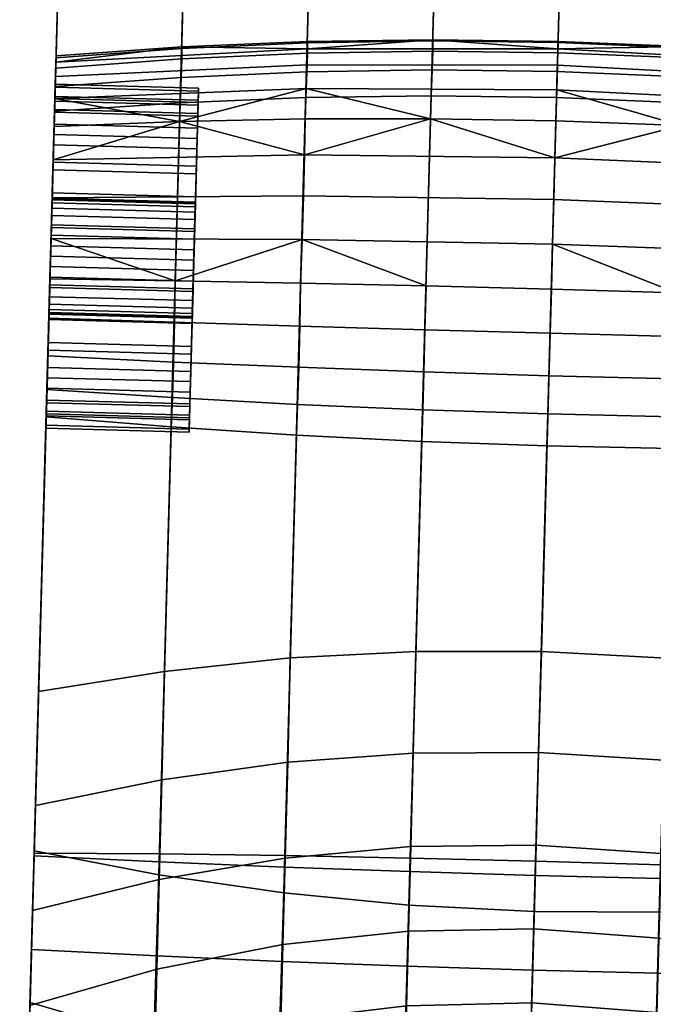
# Model space of a CAD drawing. Header units: millimetres. Extents: x -265 to 265, y -281 to 271.
# Tile 15 of 256: x -264 to -242, y -105 to -71. Entities that reach past the tile are written whole.
import ezdxf

# ---------------------------------------------------------------- set-up
doc = ezdxf.new("R2010")
doc.units = ezdxf.units.MM
doc.header["$MEASUREMENT"] = 0
doc.layers.add('podrucky', color=7, linetype='Continuous', true_color=0x000000)

msp = doc.modelspace()

# ---------------------------------------------------------------- meshes
at = {"layer": 'podrucky'}
mesh = msp.add_polyface(dxfattribs=at)
corners = [(-221.451, 160.112, 624.927), (-221.936, 142.486, 623.806), (-221.629, 153.629, 622.459), (-221.215, 168.72, 624.027), (-221.478, 159.15, 621.19), (-228.629, -100.823, 637.978), (-221.328, 164.581, 619.529), (-256.616, 154.592, 622.459), (-256.923, 143.448, 623.806), (-256.438, 161.074, 624.927), (-263.615, -99.861, 637.978), (-256.465, 160.113, 621.19), (-256.201, 169.682, 624.027), (-256.314, 165.544, 619.529), (-247.691, 160.203, 618.371), (-252.07, 160.186, 619.544), (-251.926, 165.436, 617.985), (-247.549, 165.325, 616.885), (-247.838, 155.004, 619.51), (-252.221, 154.853, 620.738), (-248.142, 144.52, 620.735), (-252.53, 144.093, 622.014), (-243.322, 160.166, 617.669), (-243.182, 165.211, 616.227), (-243.465, 155.047, 618.775), (-243.758, 144.727, 619.968), (-238.959, 160.073, 617.436), (-238.82, 165.093, 616.008), (-239.099, 154.981, 618.531), (-239.381, 144.716, 619.713), (-234.599, 159.925, 617.67), (-234.461, 164.971, 616.228), (-234.737, 154.807, 618.777), (-235.012, 144.486, 619.97), (-230.235, 159.723, 618.373), (-230.096, 164.845, 616.887), (-230.375, 154.524, 619.513), (-230.648, 144.037, 620.738), (-225.864, 159.464, 619.546), (-225.721, 164.715, 617.986), (-226.008, 154.131, 620.74), (-226.29, 143.371, 622.016), (-256.465, 160.113, 621.19), (-256.314, 165.544, 619.529), (-256.616, 154.592, 622.459), (-256.923, 143.448, 623.806), (-225.578, 169.847, 616.071), (-221.183, 169.881, 617.486), (-221.328, 164.581, 619.529), (-221.478, 159.15, 621.19), (-221.629, 153.629, 622.459), (-221.936, 142.486, 623.806), (-247.737, 159.208, 628.013), (-252.093, 160.005, 626.727), (-259.241, -99.894, 639.727), (-254.866, -99.952, 640.976), (-247.494, 168.639, 626.974), (-251.856, 169.094, 625.745), (-243.374, 158.681, 628.784), (-250.491, -100.035, 641.724), (-243.119, 168.317, 627.712), (-238.737, 168.13, 627.958), (-239.004, 158.426, 629.04), (-234.353, 168.076, 627.711), (-234.628, 158.441, 628.782), (-229.969, 168.157, 626.972), (-230.244, 158.728, 628.011), (-225.588, 168.372, 625.743), (-225.853, 159.284, 626.725), (-256.438, 161.074, 624.927), (-263.615, -99.861, 637.978), (-256.201, 169.682, 624.027), (-233.002, -100.616, 639.725), (-228.629, -100.823, 637.978), (-221.451, 160.112, 624.927), (-221.215, 168.72, 624.027)]
mesh.append_faces([[corners[k] for k in face] for face in [(0, 1, 2, 2), (3, 0, 4, 4), (2, 4, 0, 0), (0, 5, 1, 1), (3, 4, 6, 6), (7, 8, 9, 9), (10, 9, 8, 8), (11, 12, 13, 13), (9, 11, 7, 7), (9, 12, 11, 11), (14, 15, 16, 17), (18, 19, 15, 14), (20, 21, 19, 18), (22, 14, 17, 23), (24, 18, 14, 22), (25, 20, 18, 24), (26, 22, 23, 27), (28, 24, 22, 26), (29, 25, 24, 28), (30, 26, 27, 31), (32, 28, 26, 30), (33, 29, 28, 32), (34, 30, 31, 35), (36, 32, 30, 34), (37, 33, 32, 36), (38, 34, 35, 39), (40, 36, 34, 38), (41, 37, 36, 40), (42, 43, 16, 15), (44, 42, 15, 19), (45, 44, 19, 21), (39, 46, 47, 48), (40, 38, 49, 50), (41, 40, 50, 51), (38, 39, 48, 49), (52, 53, 54, 55), (56, 57, 53, 52), (58, 52, 55, 59), (60, 56, 52, 58), (61, 60, 58, 62), (63, 61, 62, 64), (65, 63, 64, 66), (67, 65, 66, 68), (69, 70, 54, 53), (71, 69, 53, 57), (68, 72, 73, 74), (67, 68, 74, 75)]])
mesh = msp.add_polyface(dxfattribs=at)
corners = [(-221.936, 142.486, 623.806), (-228.629, -100.823, 637.978), (-228.632, -100.923, 635.981), (-262.851, -72.049, 441.635), (-262.878, -73.039, 442), (-262.853, -72.118, 443.044), (-262.856, -72.264, 440.241), (-262.881, -73.139, 440.908), (-263.615, -99.861, 637.978), (-256.923, 143.448, 623.806), (-263.618, -99.961, 635.981), (-254.877, -100.351, 632.984), (-259.249, -100.168, 634.232), (-252.53, 144.093, 622.014), (-248.142, 144.52, 620.735), (-254.08, -71.952, 444.521), (-258.464, -72.151, 444.486), (-258.485, -72.797, 445.849), (-254.102, -72.604, 445.934), (-254.074, -71.596, 443.005), (-258.458, -71.793, 443.021), (-250.504, -100.509, 632.235), (-243.758, 144.727, 619.968), (-249.706, -71.881, 444.541), (-249.727, -72.536, 445.986), (-249.699, -71.526, 442.995), (-246.131, -100.642, 631.986), (-239.381, 144.716, 619.713), (-245.341, -71.938, 444.548), (-245.359, -72.594, 446.003), (-245.331, -71.583, 442.992), (-241.758, -100.749, 632.236), (-235.012, 144.486, 619.97), (-240.98, -72.121, 444.541), (-240.995, -72.777, 445.986), (-240.968, -71.766, 442.996), (-237.384, -100.832, 632.986), (-230.648, 144.037, 620.738), (-236.605, -72.077, 443.005), (-236.619, -72.433, 444.521), (-233.009, -100.89, 634.234), (-226.29, 143.371, 622.016), (-232.239, -72.515, 443.021), (-232.253, -72.872, 444.486), (-263.618, -99.961, 635.981), (-256.923, 143.448, 623.806), (-262.853, -72.118, 443.044), (-262.862, -72.478, 444.438), (-262.851, -72.049, 441.635), (-258.467, -71.736, 441.545), (-249.705, -71.483, 441.441), (-254.085, -71.548, 441.48), (-245.33, -71.542, 441.428), (-221.936, 142.486, 623.806), (-228.632, -100.923, 635.981), (-240.959, -71.724, 441.441), (-236.592, -72.03, 441.48), (-232.227, -72.459, 441.545), (-245.354, -72.378, 438.397), (-254.091, -72.355, 438.52), (-254.08, -71.799, 439.975), (-245.337, -71.805, 439.886), (-236.63, -72.836, 438.52), (-236.61, -72.28, 439.975), (-262.856, -72.264, 440.241), (-262.87, -72.767, 438.892), (-227.869, -73.226, 440.241), (-239.004, 158.426, 629.04), (-243.374, 158.681, 628.784), (-250.491, -100.035, 641.724), (-246.117, -100.142, 641.973), (-234.628, 158.441, 628.782), (-241.744, -100.275, 641.723), (-230.244, 158.728, 628.011), (-237.373, -100.433, 640.974), (-225.853, 159.284, 626.725), (-233.002, -100.616, 639.725)]
mesh.append_faces([[corners[k] for k in face] for face in [(0, 1, 2, 2), (3, 4, 5, 5), (6, 7, 3, 3), (8, 9, 10, 10), (11, 12, 13, 14), (15, 16, 17, 18), (19, 20, 16, 15), (21, 11, 14, 22), (23, 15, 18, 24), (25, 19, 15, 23), (26, 21, 22, 27), (28, 23, 24, 29), (30, 25, 23, 28), (31, 26, 27, 32), (33, 28, 29, 34), (35, 30, 28, 33), (36, 31, 32, 37), (38, 35, 33, 39), (40, 36, 37, 41), (42, 38, 39, 43), (44, 45, 13, 12), (46, 47, 16, 20), (48, 46, 20, 49), (19, 25, 50, 51), (19, 51, 49, 20), (52, 50, 25, 30), (40, 41, 53, 54), (35, 55, 52, 30), (56, 55, 35, 38), (57, 56, 38, 42), (58, 59, 60, 61), (62, 58, 61, 63), (64, 48, 49, 49), (51, 60, 49, 49), (64, 49, 60, 60), (61, 50, 52, 52), (50, 61, 60, 60), (61, 52, 55, 55), (51, 50, 60, 60), (60, 59, 65, 64), (63, 55, 56, 56), (57, 63, 56, 56), (57, 66, 63, 63), (55, 63, 61, 61), (67, 68, 69, 70), (71, 67, 70, 72), (73, 71, 72, 74), (75, 73, 74, 76)]])
mesh = msp.add_polyface(dxfattribs=at)
corners = [(-257.883, -73.277, 443.092), (-257.904, -74.062, 444.025), (-257.891, -73.598, 444.209), (-257.896, -73.768, 443.001), (-257.88, -73.177, 442), (-257.894, -73.676, 442), (-257.896, -73.768, 440.999), (-257.904, -74.062, 439.975), (-257.883, -73.277, 440.908), (-257.891, -73.598, 439.791), (-262.892, -73.539, 442), (-257.894, -73.676, 442), (-257.896, -73.768, 440.999), (-262.895, -73.631, 440.999), (-262.895, -73.631, 443.001), (-257.896, -73.768, 443.001), (-262.881, -73.139, 440.908), (-262.89, -73.46, 439.791), (-257.891, -73.598, 439.791), (-257.883, -73.277, 440.908), (-262.878, -73.039, 442), (-257.88, -73.177, 442), (-262.89, -73.46, 444.209), (-262.881, -73.139, 443.092), (-257.883, -73.277, 443.092), (-257.891, -73.598, 444.209), (-262.89, -73.46, 444.209), (-262.904, -74.017, 445.283), (-262.862, -72.478, 444.438), (-262.88, -73.115, 445.729), (-262.853, -72.118, 443.044), (-262.881, -73.139, 443.092), (-262.878, -73.039, 442), (-262.89, -73.46, 439.791), (-262.856, -72.264, 440.241), (-262.87, -72.767, 438.892), (-262.851, -72.049, 441.635), (-262.881, -73.139, 440.908), (-262.892, -73.536, 437.674), (-262.904, -74.017, 438.717), (-262.926, -74.796, 446.243), (-262.904, -73.983, 446.841), (-254.102, -72.604, 445.934), (-258.485, -72.797, 445.849), (-258.521, -73.683, 447.031), (-254.139, -73.504, 447.166), (-249.727, -72.536, 445.986), (-249.76, -73.445, 447.247), (-245.359, -72.594, 446.003), (-245.384, -73.505, 447.274), (-240.995, -72.777, 445.986), (-241.013, -73.686, 447.247), (-236.633, -73.085, 445.934), (-236.646, -73.986, 447.166), (-236.619, -72.433, 444.521), (-240.98, -72.121, 444.541), (-232.267, -73.518, 445.849), (-232.28, -74.406, 447.031), (-232.253, -72.872, 444.486), (-262.88, -73.115, 445.729), (-262.904, -73.983, 446.841), (-262.862, -72.478, 444.438), (-258.464, -72.151, 444.486), (-227.893, -74.078, 445.729), (-227.875, -73.44, 444.438), (-232.239, -72.515, 443.021), (-227.865, -73.08, 443.044), (-227.863, -73.011, 441.635), (-232.227, -72.459, 441.545), (-245.377, -73.235, 437.051), (-254.118, -73.19, 437.206), (-254.091, -72.355, 438.52), (-245.354, -72.378, 438.397), (-236.648, -73.671, 437.206), (-236.63, -72.836, 438.52), (-258.539, -74.338, 436.336), (-262.892, -73.536, 437.674), (-262.87, -72.767, 438.892), (-245.406, -74.318, 435.922), (-249.781, -74.24, 435.968), (-236.61, -72.28, 439.975), (-227.869, -73.226, 440.241), (-227.884, -73.729, 438.892), (-227.904, -74.498, 437.674), (-241.035, -74.481, 435.968)]
mesh.append_faces([[corners[k] for k in face] for face in [(0, 1, 2, 2), (3, 0, 4, 4), (4, 5, 3, 3), (3, 1, 0, 0), (6, 5, 4, 4), (7, 8, 9, 9), (8, 7, 6, 6), (6, 4, 8, 8), (10, 11, 12, 13), (14, 15, 11, 10), (16, 17, 18, 19), (20, 16, 19, 21), (22, 23, 24, 25), (23, 20, 21, 24), (26, 27, 28, 28), (29, 28, 27, 27), (30, 26, 28, 28), (31, 30, 32, 32), (33, 34, 35, 35), (32, 36, 37, 37), (38, 39, 35, 35), (39, 33, 35, 35), (37, 34, 33, 33), (31, 26, 30, 30), (40, 41, 29, 29), (42, 43, 44, 45), (46, 42, 45, 47), (48, 46, 47, 49), (50, 48, 49, 51), (52, 50, 51, 53), (54, 55, 50, 52), (56, 52, 53, 57), (58, 54, 52, 56), (59, 60, 44, 43), (61, 59, 43, 62), (58, 56, 63, 64), (65, 58, 64, 66), (65, 66, 67, 68), (69, 70, 71, 72), (73, 69, 72, 74), (70, 75, 76, 76), (76, 77, 71, 70), (70, 69, 78, 79), (74, 80, 81, 82), (81, 68, 67, 67), (82, 83, 73, 74), (73, 84, 69, 69)]])
mesh = msp.add_polyface(dxfattribs=at)
corners = [(-262.96, -76.028, 437.397), (-257.962, -76.166, 437.397), (-257.989, -77.151, 436.886), (-262.987, -77.013, 436.886), (-262.936, -75.149, 438.111), (-257.938, -75.287, 438.111), (-262.987, -77.013, 447.114), (-257.989, -77.151, 447.114), (-257.962, -76.166, 446.603), (-262.96, -76.028, 446.603), (-257.938, -75.287, 445.889), (-262.936, -75.149, 445.889), (-262.952, -75.755, 436.978), (-262.982, -76.829, 436.421), (-257.984, -76.967, 436.421), (-257.954, -75.892, 436.978), (-262.926, -74.796, 437.757), (-257.928, -74.933, 437.757), (-262.982, -76.829, 447.579), (-262.952, -75.755, 447.022), (-257.954, -75.892, 447.022), (-257.984, -76.967, 447.579), (-262.988, -77.071, 441.636), (-262.992, -77.178, 441.264), (-257.993, -77.315, 441.264), (-257.99, -77.208, 441.636), (-262.996, -77.364, 440.906), (-257.998, -77.501, 440.906), (-262.988, -77.038, 442), (-257.989, -77.175, 442), (-262.992, -77.178, 442.736), (-262.988, -77.071, 442.364), (-257.99, -77.208, 442.364), (-257.993, -77.315, 442.736), (-262.996, -77.364, 443.094), (-257.998, -77.501, 443.094), (-262.895, -73.631, 443.001), (-262.992, -77.178, 442.736), (-262.902, -73.925, 444.025), (-262.916, -74.435, 445.01), (-263.004, -77.623, 443.414), (-262.936, -75.149, 445.889), (-262.988, -77.071, 442.364), (-262.892, -73.539, 442), (-262.988, -77.038, 442), (-262.895, -73.631, 440.999), (-262.96, -76.028, 446.603), (-262.996, -77.364, 443.094), (-263.013, -77.943, 443.674), (-262.987, -77.013, 447.114), (-262.988, -77.071, 441.636), (-262.902, -73.925, 439.975), (-262.992, -77.178, 441.264), (-262.996, -77.364, 440.906), (-262.916, -74.435, 438.99), (-262.936, -75.149, 438.111), (-263.004, -77.623, 440.586), (-262.96, -76.028, 437.397), (-262.987, -77.013, 436.886), (-263.022, -78.301, 440.14), (-263.013, -77.943, 440.326), (-262.904, -74.017, 445.283), (-262.926, -74.796, 446.243), (-262.88, -73.115, 445.729), (-262.926, -74.796, 437.757), (-262.904, -74.017, 438.717), (-262.892, -73.536, 437.674), (-262.952, -75.755, 447.022), (-262.904, -73.983, 446.841), (-262.918, -74.514, 436.659), (-262.952, -75.755, 436.978), (-262.982, -76.829, 447.579), (-263.013, -77.945, 447.9), (-262.95, -75.676, 435.86), (-262.982, -76.829, 436.421), (-262.986, -77.003, 435.302), (-263.013, -77.945, 436.1), (-262.892, -73.536, 437.674), (-258.539, -74.338, 436.336), (-262.918, -74.514, 436.659), (-262.95, -75.676, 435.86)]
mesh.append_faces([[corners[k] for k in face] for face in [(0, 1, 2, 3), (4, 5, 1, 0), (6, 7, 8, 9), (9, 8, 10, 11), (12, 13, 14, 15), (16, 12, 15, 17), (18, 19, 20, 21), (22, 23, 24, 25), (23, 26, 27, 24), (28, 22, 25, 29), (30, 31, 32, 33), (34, 30, 33, 35), (31, 28, 29, 32), (36, 37, 38, 38), (39, 38, 37, 37), (40, 41, 39, 39), (42, 36, 43, 43), (43, 44, 42, 42), (37, 36, 42, 42), (45, 44, 43, 43), (40, 46, 41, 41), (47, 39, 37, 37), (48, 46, 40, 40), (47, 40, 39, 39), (46, 48, 49, 49), (50, 45, 51, 51), (51, 52, 50, 50), (50, 44, 45, 45), (53, 51, 54, 54), (53, 54, 55, 55), (56, 55, 57, 57), (58, 59, 57, 57), (53, 52, 51, 51), (56, 57, 60, 60), (53, 55, 56, 56), (61, 62, 63, 63), (64, 65, 66, 66), (67, 68, 62, 62), (66, 69, 70, 70), (64, 66, 70, 70), (68, 67, 71, 71), (68, 71, 72, 72), (73, 74, 69, 69), (74, 70, 69, 69), (75, 76, 73, 73), (74, 73, 76, 76), (77, 78, 79, 79), (80, 79, 78, 78)]])
mesh = msp.add_polyface(dxfattribs=at)
corners = [(-257.938, -75.287, 445.889), (-257.906, -74.154, 445.283), (-257.918, -74.573, 445.01), (-257.954, -75.892, 447.022), (-257.989, -77.151, 447.114), (-257.984, -76.967, 447.579), (-258.018, -78.174, 447.408), (-258.015, -78.083, 447.9), (-258.045, -79.174, 447.5), (-257.928, -74.933, 446.243), (-257.962, -76.166, 446.603), (-257.962, -76.166, 437.397), (-257.938, -75.287, 438.111), (-257.928, -74.933, 437.757), (-257.906, -74.154, 438.717), (-257.989, -77.151, 436.886), (-257.954, -75.892, 436.978), (-257.984, -76.967, 436.421), (-258.018, -78.174, 436.592), (-258.015, -78.083, 436.1), (-258.045, -79.174, 436), (-258.045, -79.174, 436.5), (-258.045, -79.174, 448), (-262.916, -74.435, 438.99), (-257.918, -74.573, 438.99), (-257.938, -75.287, 438.111), (-262.936, -75.149, 438.111), (-262.895, -73.631, 440.999), (-257.896, -73.768, 440.999), (-257.904, -74.062, 439.975), (-262.902, -73.925, 439.975), (-262.902, -73.925, 444.025), (-257.904, -74.062, 444.025), (-257.896, -73.768, 443.001), (-262.895, -73.631, 443.001), (-262.936, -75.149, 445.889), (-257.938, -75.287, 445.889), (-257.918, -74.573, 445.01), (-262.916, -74.435, 445.01), (-262.904, -74.017, 438.717), (-262.926, -74.796, 437.757), (-257.928, -74.933, 437.757), (-257.906, -74.154, 438.717), (-262.89, -73.46, 439.791), (-257.891, -73.598, 439.791), (-262.926, -74.796, 446.243), (-262.904, -74.017, 445.283), (-257.906, -74.154, 445.283), (-257.928, -74.933, 446.243), (-262.89, -73.46, 444.209), (-257.891, -73.598, 444.209), (-262.952, -75.755, 447.022), (-257.954, -75.892, 447.022), (-257.993, -77.315, 442.736), (-257.99, -77.208, 442.364), (-258.096, -81.033, 442.736), (-257.989, -77.175, 442), (-258.099, -81.14, 442.364), (-258.091, -80.848, 443.094), (-257.998, -77.501, 443.094), (-258.064, -79.91, 443.86), (-258.024, -78.438, 443.86), (-258.015, -78.08, 443.674), (-258.006, -77.761, 443.414), (-258.074, -80.268, 443.674), (-258.084, -80.588, 443.414), (-257.99, -77.208, 441.636), (-258.1, -81.174, 442), (-258.006, -77.761, 440.586), (-258.091, -80.848, 440.906), (-257.998, -77.501, 440.906), (-258.015, -78.08, 440.326), (-258.084, -80.588, 440.586), (-257.993, -77.315, 441.264), (-258.099, -81.14, 441.636), (-258.055, -79.538, 443.967), (-258.035, -78.811, 443.967), (-258.096, -81.033, 441.264), (-258.045, -79.174, 444), (-254.182, -75.499, 435.234), (-254.217, -76.927, 434.615), (-262.986, -77.003, 435.302), (-262.95, -75.676, 435.86), (-254.263, -78.45, 434.294), (-258.691, -79.893, 434.6), (-263.025, -78.416, 435.028)]
mesh.append_faces([[corners[k] for k in face] for face in [(0, 1, 2, 2), (3, 4, 5, 5), (6, 5, 4, 4), (5, 6, 7, 7), (8, 7, 6, 6), (1, 0, 9, 9), (10, 9, 0, 0), (9, 10, 3, 3), (4, 3, 10, 10), (11, 12, 13, 13), (14, 13, 12, 12), (15, 11, 16, 16), (13, 16, 11, 11), (17, 15, 16, 16), (18, 15, 17, 17), (19, 18, 17, 17), (19, 20, 21, 21), (19, 21, 18, 18), (7, 8, 22, 22), (23, 24, 25, 26), (27, 28, 29, 30), (30, 29, 24, 23), (31, 32, 33, 34), (35, 36, 37, 38), (38, 37, 32, 31), (39, 40, 41, 42), (43, 39, 42, 44), (45, 46, 47, 48), (46, 49, 50, 47), (51, 45, 48, 52), (53, 54, 55, 55), (56, 57, 54, 54), (53, 58, 59, 59), (60, 61, 62, 62), (62, 63, 64, 64), (59, 65, 63, 63), (56, 66, 67, 67), (68, 69, 70, 70), (71, 72, 68, 68), (66, 73, 74, 74), (75, 76, 61, 61), (57, 55, 54, 54), (69, 77, 70, 70), (77, 74, 73, 73), (75, 78, 76, 76), (79, 80, 81, 82), (83, 84, 85, 85), (85, 81, 80, 83)]])
mesh = msp.add_polyface(dxfattribs=at)
corners = [(-257.918, -74.573, 445.01), (-257.891, -73.598, 444.209), (-257.904, -74.062, 444.025), (-257.906, -74.154, 445.283), (-257.918, -74.573, 438.99), (-257.904, -74.062, 439.975), (-257.891, -73.598, 439.791), (-257.938, -75.287, 438.111), (-257.906, -74.154, 438.717), (-254.139, -73.504, 447.166), (-258.521, -73.683, 447.031), (-259.066, -93.524, 468.573), (-254.677, -93.056, 468.987), (-249.76, -73.445, 447.247), (-250.293, -92.824, 469.236), (-245.384, -73.505, 447.274), (-245.916, -92.827, 469.318), (-241.013, -73.686, 447.247), (-241.546, -93.065, 469.235), (-254.118, -73.19, 437.206), (-249.781, -74.24, 435.968), (-254.159, -74.247, 436.106), (-258.539, -74.338, 436.336), (-241.035, -74.481, 435.968), (-245.406, -74.318, 435.922), (-245.377, -73.235, 437.051), (-245.481, -77.062, 434.387), (-254.217, -76.927, 434.615), (-254.182, -75.499, 435.234), (-245.441, -75.601, 435.026), (-245.524, -78.622, 434.05), (-254.263, -78.45, 434.294), (-236.756, -77.408, 434.615), (-236.713, -75.98, 435.234), (-236.793, -78.931, 434.295), (-262.95, -75.676, 435.86), (-249.941, -80.073, 434.091), (-254.316, -79.975, 434.282), (-245.567, -80.186, 434.028), (-258.691, -79.893, 434.6), (-241.195, -80.314, 434.092), (-254.381, -82.914, 435.157), (-258.755, -82.73, 435.478), (-258.721, -81.341, 434.891), (-254.346, -81.474, 434.568), (-254.421, -84.208, 436.023), (-258.793, -83.971, 436.334), (-254.463, -85.282, 437.106), (-258.832, -84.995, 437.399), (-254.902, -101.251, 456.766), (-259.262, -100.619, 457.308), (-250.014, -83.073, 434.965), (-249.977, -81.601, 434.375), (-250.053, -84.398, 435.837), (-250.092, -85.502, 436.93), (-250.536, -101.679, 456.44), (-245.65, -83.206, 434.901), (-245.61, -81.724, 434.31), (-245.688, -84.541, 435.775), (-245.719, -85.656, 436.872), (-246.165, -101.902, 456.332), (-241.288, -83.313, 434.966), (-241.244, -81.842, 434.375), (-241.322, -84.638, 435.837), (-241.345, -85.743, 436.931), (-237.408, -101.732, 456.766), (-241.789, -101.919, 456.441), (-236.97, -85.763, 437.106)]
mesh.append_faces([[corners[k] for k in face] for face in [(0, 1, 2, 2), (1, 0, 3, 3), (4, 5, 6, 6), (7, 4, 8, 8), (6, 8, 4, 4), (9, 10, 11, 12), (13, 9, 12, 14), (15, 13, 14, 16), (17, 15, 16, 18), (19, 20, 21, 21), (22, 19, 21, 21), (23, 24, 25, 25), (26, 27, 28, 29), (30, 31, 27, 26), (32, 26, 29, 33), (34, 30, 26, 32), (21, 28, 22, 22), (35, 22, 28, 28), (29, 20, 24, 24), (20, 29, 28, 28), (29, 24, 23, 23), (21, 20, 28, 28), (31, 36, 37, 37), (31, 30, 38, 36), (39, 31, 37, 37), (40, 30, 34, 34), (30, 40, 38, 38), (23, 33, 29, 29), (41, 42, 43, 44), (45, 46, 42, 41), (47, 48, 46, 45), (49, 50, 48, 47), (51, 41, 44, 52), (53, 45, 41, 51), (54, 47, 45, 53), (55, 49, 47, 54), (56, 51, 52, 57), (58, 53, 51, 56), (59, 54, 53, 58), (60, 55, 54, 59), (61, 56, 57, 62), (63, 58, 56, 61), (64, 59, 58, 63), (65, 66, 64, 67), (43, 39, 37, 44), (36, 38, 57, 52), (52, 44, 37, 36), (57, 38, 40, 62)]])
mesh = msp.add_polyface(dxfattribs=at)
corners = [(-263.191, -84.443, 440.999), (-258.193, -84.58, 440.999), (-258.195, -84.672, 442), (-263.193, -84.535, 442), (-263.169, -83.639, 438.99), (-258.171, -83.776, 438.99), (-258.186, -84.286, 439.975), (-263.184, -84.149, 439.975), (-263.125, -82.045, 437.397), (-258.127, -82.183, 437.397), (-258.151, -83.062, 438.111), (-263.149, -82.924, 438.111), (-263.184, -84.149, 444.025), (-258.186, -84.286, 444.025), (-258.171, -83.776, 445.01), (-263.169, -83.639, 445.01), (-258.193, -84.58, 443.001), (-263.191, -84.443, 443.001), (-258.151, -83.062, 445.889), (-263.149, -82.924, 445.889), (-263.205, -84.934, 440.908), (-263.208, -85.035, 442), (-258.209, -85.172, 442), (-258.207, -85.072, 440.908), (-263.181, -84.057, 438.717), (-263.196, -84.613, 439.791), (-258.198, -84.751, 439.791), (-258.183, -84.194, 438.717), (-263.133, -82.319, 436.978), (-263.159, -83.278, 437.757), (-258.161, -83.415, 437.757), (-258.135, -82.456, 436.978), (-263.159, -83.278, 446.243), (-263.133, -82.319, 447.022), (-258.135, -82.456, 447.022), (-258.161, -83.415, 446.243), (-263.196, -84.613, 444.209), (-263.181, -84.057, 445.283), (-258.183, -84.194, 445.283), (-258.198, -84.751, 444.209), (-263.205, -84.934, 443.092), (-258.207, -85.072, 443.092), (-263.089, -80.71, 443.094), (-263.184, -84.149, 444.025), (-263.169, -83.639, 445.01), (-263.097, -81.003, 442.364), (-263.191, -84.443, 443.001), (-263.193, -84.535, 442), (-263.098, -81.036, 442), (-263.191, -84.443, 440.999), (-263.184, -84.149, 439.975), (-263.097, -81.003, 441.636), (-263.094, -80.896, 441.264), (-263.169, -83.639, 438.99), (-263.613, -99.781, 458.068), (-263.013, -77.945, 447.9), (-263.043, -79.037, 448), (-263.072, -80.128, 447.9), (-263.104, -81.245, 447.579), (-263.133, -82.319, 447.022), (-263.159, -83.278, 446.243), (-263.181, -84.057, 445.283), (-263.205, -84.934, 443.092), (-263.196, -84.613, 444.209), (-263.208, -85.035, 442), (-263.461, -94.228, 467.993), (-263.197, -84.641, 437.809), (-263.133, -82.319, 436.978), (-263.171, -83.688, 436.77), (-263.104, -81.245, 436.421), (-263.159, -83.278, 437.757), (-263.205, -84.934, 440.908), (-263.196, -84.613, 439.791), (-263.181, -84.057, 438.717), (-262.904, -73.983, 446.841), (-263.461, -94.228, 467.993), (-259.066, -93.524, 468.573), (-258.521, -73.683, 447.031), (-263.171, -83.688, 436.77), (-263.139, -82.519, 435.929), (-258.755, -82.73, 435.478), (-258.793, -83.971, 436.334), (-263.197, -84.641, 437.809), (-258.832, -84.995, 437.399), (-263.613, -99.781, 458.068), (-259.262, -100.619, 457.308)]
mesh.append_faces([[corners[k] for k in face] for face in [(0, 1, 2, 3), (4, 5, 6, 7), (7, 6, 1, 0), (8, 9, 10, 11), (11, 10, 5, 4), (12, 13, 14, 15), (3, 2, 16, 17), (17, 16, 13, 12), (15, 14, 18, 19), (20, 21, 22, 23), (24, 25, 26, 27), (25, 20, 23, 26), (28, 29, 30, 31), (29, 24, 27, 30), (32, 33, 34, 35), (36, 37, 38, 39), (21, 40, 41, 22), (40, 36, 39, 41), (37, 32, 35, 38), (42, 43, 44, 44), (45, 46, 43, 43), (47, 46, 45, 45), (48, 49, 47, 47), (50, 49, 51, 51), (50, 52, 53, 53), (54, 55, 56, 56), (57, 54, 56, 56), (54, 58, 59, 59), (54, 60, 61, 61), (60, 54, 59, 59), (62, 54, 63, 63), (54, 61, 63, 63), (64, 54, 62, 62), (54, 57, 58, 58), (54, 65, 55, 55), (66, 67, 68, 68), (67, 69, 68, 68), (66, 70, 67, 67), (54, 64, 71, 71), (66, 72, 73, 73), (71, 72, 66, 66), (70, 66, 73, 73), (66, 54, 71, 71), (74, 75, 76, 77), (78, 79, 80, 81), (82, 78, 81, 83), (84, 82, 83, 85)]])
mesh = msp.add_polyface(dxfattribs=at)
corners = [(-263.07, -80.037, 436.592), (-258.072, -80.175, 436.592), (-258.101, -81.198, 436.886), (-263.099, -81.061, 436.886), (-258.127, -82.183, 437.397), (-263.125, -82.045, 437.397), (-263.099, -81.061, 447.114), (-258.101, -81.198, 447.114), (-258.072, -80.175, 447.408), (-263.07, -80.037, 447.408), (-263.149, -82.924, 445.889), (-258.151, -83.062, 445.889), (-258.127, -82.183, 446.603), (-263.125, -82.045, 446.603), (-263.072, -80.128, 436.1), (-263.104, -81.245, 436.421), (-258.105, -81.382, 436.421), (-258.074, -80.266, 436.1), (-263.133, -82.319, 436.978), (-258.135, -82.456, 436.978), (-263.104, -81.245, 447.579), (-263.072, -80.128, 447.9), (-258.074, -80.266, 447.9), (-258.105, -81.382, 447.579), (-263.133, -82.319, 447.022), (-258.135, -82.456, 447.022), (-263.097, -81.003, 441.636), (-263.098, -81.036, 442), (-258.1, -81.174, 442), (-258.099, -81.14, 441.636), (-263.089, -80.71, 440.906), (-263.094, -80.896, 441.264), (-258.096, -81.033, 441.264), (-258.091, -80.848, 440.906), (-263.072, -80.131, 440.326), (-263.082, -80.451, 440.586), (-258.084, -80.588, 440.586), (-258.074, -80.268, 440.326), (-263.062, -79.773, 440.14), (-258.064, -79.91, 440.14), (-263.082, -80.451, 443.414), (-263.072, -80.131, 443.674), (-258.074, -80.268, 443.674), (-258.084, -80.588, 443.414), (-263.062, -79.773, 443.86), (-258.064, -79.91, 443.86), (-263.094, -80.896, 442.736), (-263.089, -80.71, 443.094), (-258.091, -80.848, 443.094), (-258.096, -81.033, 442.736), (-263.097, -81.003, 442.364), (-258.099, -81.14, 442.364), (-263.099, -81.061, 447.114), (-263.053, -79.401, 443.967), (-263.062, -79.773, 443.86), (-263.072, -80.131, 443.674), (-263.082, -80.451, 443.414), (-263.089, -80.71, 443.094), (-263.149, -82.924, 445.889), (-263.07, -80.037, 447.408), (-263.125, -82.045, 446.603), (-263.169, -83.639, 445.01), (-263.184, -84.149, 444.025), (-263.094, -80.896, 442.736), (-263.097, -81.003, 442.364), (-263.125, -82.045, 437.397), (-263.072, -80.131, 440.326), (-263.099, -81.061, 436.886), (-263.089, -80.71, 440.906), (-263.082, -80.451, 440.586), (-263.169, -83.639, 438.99), (-263.053, -79.401, 440.033), (-263.07, -80.037, 436.592), (-263.062, -79.773, 440.14), (-263.094, -80.896, 441.264), (-263.191, -84.443, 440.999), (-263.098, -81.036, 442), (-263.097, -81.003, 441.636), (-263.193, -84.535, 442), (-263.149, -82.924, 438.111), (-263.184, -84.149, 439.975), (-263.013, -77.945, 447.9), (-263.461, -94.228, 467.993), (-262.904, -73.983, 446.841), (-263.139, -82.519, 435.929), (-263.072, -80.128, 436.1), (-263.103, -81.204, 435.344), (-263.171, -83.688, 436.77), (-263.104, -81.245, 436.421), (-263.103, -81.204, 435.344), (-263.064, -79.826, 435.045), (-258.691, -79.893, 434.6), (-258.721, -81.341, 434.891), (-263.139, -82.519, 435.929), (-258.755, -82.73, 435.478)]
mesh.append_faces([[corners[k] for k in face] for face in [(0, 1, 2, 3), (3, 2, 4, 5), (6, 7, 8, 9), (10, 11, 12, 13), (13, 12, 7, 6), (14, 15, 16, 17), (15, 18, 19, 16), (20, 21, 22, 23), (24, 20, 23, 25), (26, 27, 28, 29), (30, 31, 32, 33), (31, 26, 29, 32), (34, 35, 36, 37), (38, 34, 37, 39), (35, 30, 33, 36), (40, 41, 42, 43), (41, 44, 45, 42), (46, 47, 48, 49), (27, 50, 51, 28), (50, 46, 49, 51), (47, 40, 43, 48), (52, 53, 54, 54), (54, 55, 52, 52), (56, 57, 58, 58), (58, 55, 56, 56), (52, 59, 53, 53), (55, 58, 60, 60), (57, 61, 58, 58), (62, 63, 64, 64), (63, 62, 57, 57), (52, 55, 60, 60), (65, 66, 67, 67), (68, 69, 70, 70), (69, 66, 65, 65), (71, 72, 67, 67), (67, 66, 73, 73), (70, 74, 68, 68), (75, 76, 77, 77), (78, 64, 76, 76), (65, 79, 69, 69), (70, 69, 79, 79), (74, 80, 77, 77), (81, 82, 83, 83), (84, 85, 86, 86), (84, 87, 88, 88), (85, 84, 88, 88), (89, 90, 91, 92), (93, 89, 92, 94)]])
mesh = msp.add_polyface(dxfattribs=at)
corners = [(-263.016, -78.036, 436.592), (-258.018, -78.174, 436.592), (-258.045, -79.174, 436.5), (-263.043, -79.037, 436.5), (-262.987, -77.013, 436.886), (-257.989, -77.151, 436.886), (-258.072, -80.175, 436.592), (-263.07, -80.037, 436.592), (-263.043, -79.037, 447.5), (-258.045, -79.174, 447.5), (-258.018, -78.174, 447.408), (-263.016, -78.036, 447.408), (-257.989, -77.151, 447.114), (-262.987, -77.013, 447.114), (-263.07, -80.037, 447.408), (-258.072, -80.175, 447.408), (-263.013, -77.945, 436.1), (-263.043, -79.037, 436), (-258.045, -79.174, 436), (-258.015, -78.083, 436.1), (-262.982, -76.829, 436.421), (-257.984, -76.967, 436.421), (-263.072, -80.128, 436.1), (-258.074, -80.266, 436.1), (-263.043, -79.037, 448), (-263.013, -77.945, 447.9), (-258.015, -78.083, 447.9), (-258.045, -79.174, 448), (-262.982, -76.829, 447.579), (-257.984, -76.967, 447.579), (-263.072, -80.128, 447.9), (-258.074, -80.266, 447.9), (-263.053, -79.401, 440.033), (-263.062, -79.773, 440.14), (-258.064, -79.91, 440.14), (-258.055, -79.538, 440.033), (-263.033, -78.673, 440.033), (-263.043, -79.037, 440), (-258.045, -79.174, 440), (-258.035, -78.811, 440.033), (-263.013, -77.943, 440.326), (-263.022, -78.301, 440.14), (-258.024, -78.438, 440.14), (-258.015, -78.08, 440.326), (-262.996, -77.364, 440.906), (-263.004, -77.623, 440.586), (-258.006, -77.761, 440.586), (-257.998, -77.501, 440.906), (-263.004, -77.623, 443.414), (-262.996, -77.364, 443.094), (-257.998, -77.501, 443.094), (-258.006, -77.761, 443.414), (-263.022, -78.301, 443.86), (-263.013, -77.943, 443.674), (-258.015, -78.08, 443.674), (-258.024, -78.438, 443.86), (-263.043, -79.037, 444), (-263.033, -78.673, 443.967), (-258.035, -78.811, 443.967), (-258.045, -79.174, 444), (-263.062, -79.773, 443.86), (-263.053, -79.401, 443.967), (-258.055, -79.538, 443.967), (-258.064, -79.91, 443.86), (-263.033, -78.673, 443.967), (-263.016, -78.036, 447.408), (-262.987, -77.013, 447.114), (-263.022, -78.301, 443.86), (-263.043, -79.037, 444), (-263.013, -77.943, 443.674), (-263.022, -78.301, 440.14), (-262.987, -77.013, 436.886), (-263.033, -78.673, 440.033), (-263.013, -77.943, 440.326), (-262.96, -76.028, 437.397), (-263.043, -79.037, 436.5), (-263.016, -78.036, 436.592), (-263.053, -79.401, 440.033), (-263.043, -79.037, 440), (-263.07, -80.037, 447.408), (-263.043, -79.037, 447.5), (-263.053, -79.401, 443.967), (-263.099, -81.061, 436.886), (-263.062, -79.773, 440.14), (-263.07, -80.037, 436.592), (-263.043, -79.037, 436), (-263.013, -77.945, 436.1), (-262.986, -77.003, 435.302), (-263.103, -81.204, 435.344), (-263.072, -80.128, 436.1), (-263.025, -78.416, 435.028), (-263.064, -79.826, 435.045), (-263.025, -78.416, 435.028), (-258.691, -79.893, 434.6), (-263.064, -79.826, 435.045)]
mesh.append_faces([[corners[k] for k in face] for face in [(0, 1, 2, 3), (4, 5, 1, 0), (3, 2, 6, 7), (8, 9, 10, 11), (11, 10, 12, 13), (14, 15, 9, 8), (16, 17, 18, 19), (20, 16, 19, 21), (17, 22, 23, 18), (24, 25, 26, 27), (25, 28, 29, 26), (30, 24, 27, 31), (32, 33, 34, 35), (36, 37, 38, 39), (40, 41, 42, 43), (41, 36, 39, 42), (44, 45, 46, 47), (45, 40, 43, 46), (37, 32, 35, 38), (48, 49, 50, 51), (52, 53, 54, 55), (56, 57, 58, 59), (57, 52, 55, 58), (53, 48, 51, 54), (60, 61, 62, 63), (61, 56, 59, 62), (64, 65, 66, 66), (66, 67, 64, 64), (64, 68, 65, 65), (69, 67, 66, 66), (70, 71, 72, 72), (73, 74, 70, 70), (75, 72, 76, 76), (72, 71, 76, 76), (77, 78, 75, 75), (72, 75, 78, 78), (79, 80, 68, 68), (65, 68, 80, 80), (68, 81, 79, 79), (82, 83, 77, 77), (75, 84, 77, 77), (85, 86, 87, 87), (88, 89, 85, 85), (90, 91, 85, 85), (88, 85, 91, 91), (87, 90, 85, 85), (92, 93, 94, 94)]])
mesh = msp.add_polyface(dxfattribs=at)
corners = [(-258.074, -80.266, 436.1), (-258.045, -79.174, 436.5), (-258.045, -79.174, 436), (-258.074, -80.266, 447.9), (-258.045, -79.174, 448), (-258.045, -79.174, 447.5), (-258.072, -80.175, 447.408), (-258.105, -81.382, 447.579), (-258.101, -81.198, 447.114), (-258.161, -83.415, 446.243), (-258.135, -82.456, 447.022), (-258.127, -82.183, 446.603), (-258.183, -84.194, 445.283), (-258.151, -83.062, 445.889), (-258.198, -84.751, 444.209), (-258.171, -83.776, 445.01), (-258.207, -85.072, 443.092), (-258.186, -84.286, 444.025), (-258.193, -84.58, 443.001), (-258.209, -85.172, 442), (-258.101, -81.198, 436.886), (-258.135, -82.456, 436.978), (-258.127, -82.183, 437.397), (-258.161, -83.415, 437.757), (-258.151, -83.062, 438.111), (-258.183, -84.194, 438.717), (-258.072, -80.175, 436.592), (-258.105, -81.382, 436.421), (-258.195, -84.672, 442), (-258.193, -84.58, 440.999), (-258.207, -85.072, 440.908), (-258.186, -84.286, 439.975), (-258.171, -83.776, 438.99), (-258.198, -84.751, 439.791), (-257.993, -77.315, 441.264), (-257.998, -77.501, 440.906), (-258.096, -81.033, 441.264), (-258.024, -78.438, 440.14), (-258.035, -78.811, 440.033), (-258.064, -79.91, 440.14), (-258.045, -79.174, 440), (-258.055, -79.538, 440.033), (-258.015, -78.08, 440.326), (-258.074, -80.268, 440.326), (-258.024, -78.438, 443.86), (-258.064, -79.91, 443.86), (-258.055, -79.538, 443.967), (-258.015, -78.08, 443.674), (-258.074, -80.268, 443.674), (-258.006, -77.761, 443.414), (-258.084, -80.588, 443.414), (-258.091, -80.848, 443.094), (-257.993, -77.315, 442.736), (-258.096, -81.033, 442.736), (-257.998, -77.501, 443.094), (-257.989, -77.175, 442), (-258.1, -81.174, 442), (-258.099, -81.14, 442.364), (-258.084, -80.588, 440.586), (-258.091, -80.848, 440.906), (-258.006, -77.761, 440.586), (-257.99, -77.208, 441.636), (-258.099, -81.14, 441.636)]
mesh.append_faces([[corners[k] for k in face] for face in [(0, 1, 2, 2), (3, 4, 5, 5), (6, 3, 5, 5), (7, 3, 6, 6), (8, 7, 6, 6), (9, 10, 11, 11), (8, 11, 10, 10), (8, 10, 7, 7), (12, 9, 13, 13), (11, 13, 9, 9), (14, 12, 15, 15), (13, 15, 12, 12), (16, 17, 18, 18), (17, 16, 14, 14), (14, 15, 17, 17), (19, 16, 18, 18), (20, 21, 22, 22), (23, 22, 21, 21), (22, 23, 24, 24), (25, 24, 23, 23), (1, 0, 26, 26), (27, 26, 0, 0), (26, 27, 20, 20), (21, 20, 27, 27), (19, 28, 29, 29), (29, 30, 19, 19), (19, 18, 28, 28), (31, 30, 29, 29), (24, 25, 32, 32), (33, 32, 25, 25), (32, 33, 31, 31), (30, 31, 33, 33), (34, 35, 36, 36), (37, 38, 39, 39), (38, 40, 41, 41), (42, 37, 43, 43), (44, 45, 46, 46), (45, 47, 48, 48), (49, 50, 48, 48), (51, 52, 53, 53), (54, 51, 50, 50), (55, 56, 57, 57), (43, 37, 39, 39), (39, 38, 41, 41), (43, 58, 42, 42), (58, 59, 60, 60), (61, 62, 56, 56)]])
mesh = msp.add_polyface(dxfattribs=at)
corners = [(-228.815, -107.601, 637.572), (-228.908, -110.988, 636.794), (-228.806, -107.263, 635.601), (-228.632, -100.923, 635.981), (-228.629, -100.823, 637.978), (-228.722, -104.192, 637.964), (-228.979, -113.582, 483.979), (-228.684, -102.833, 477.287), (-228.775, -106.141, 482.391), (-228.891, -110.352, 474.821), (-228.583, -99.17, 472.476), (-228.772, -106.037, 466.123), (-228.627, -100.743, 458.068), (-228.474, -95.19, 467.993), (-245.916, -92.827, 469.318), (-250.293, -92.824, 469.236), (-250.385, -96.376, 473.56), (-246.012, -96.35, 473.632), (-241.909, -106.27, 631.906), (-246.281, -106.107, 631.658), (-246.131, -100.642, 631.986), (-241.758, -100.749, 632.236), (-241.96, -107.665, 493.271), (-246.313, -107.309, 493.268), (-246.364, -109.152, 498.598), (-242.008, -109.521, 498.625), (-241.899, -105.428, 488.048), (-246.253, -105.09, 488.068), (-241.826, -102.826, 482.998), (-246.182, -102.509, 483.038), (-241.743, -99.88, 478.157), (-246.102, -99.587, 478.215), (-241.649, -96.617, 473.56), (-241.546, -93.065, 469.235), (-237.54, -106.517, 632.645), (-237.384, -100.832, 632.986), (-237.553, -106.201, 487.988), (-237.614, -108.49, 493.279), (-237.479, -103.536, 482.877), (-237.391, -100.518, 477.983), (-237.293, -97.175, 473.343), (-237.184, -93.539, 468.987), (-233.173, -106.848, 633.877), (-233.009, -100.89, 634.234), (-233.207, -107.41, 487.888), (-233.271, -109.788, 493.293), (-233.129, -104.64, 482.675), (-233.039, -101.502, 477.693), (-232.938, -98.026, 472.982), (-232.826, -94.247, 468.572), (-228.632, -100.923, 635.981), (-228.806, -107.263, 635.601), (-228.855, -109.058, 487.748), (-228.775, -106.141, 482.391), (-228.684, -102.833, 477.287), (-228.583, -99.17, 472.476), (-228.474, -95.19, 467.993), (-241.789, -101.919, 456.441), (-246.165, -101.902, 456.332), (-245.719, -85.656, 436.872), (-241.345, -85.743, 436.931), (-241.95, -108.149, 465.058), (-246.338, -108.194, 464.986), (-241.848, -104.051, 641.706), (-246.221, -103.945, 641.957), (-246.327, -107.794, 641.515), (-241.953, -107.872, 641.268), (-241.744, -100.275, 641.723), (-246.117, -100.142, 641.973), (-237.558, -107.774, 465.271), (-237.408, -101.732, 456.766), (-237.475, -104.127, 640.957), (-237.577, -107.866, 640.528), (-237.373, -100.433, 640.974), (-233.164, -107.069, 465.627), (-233.021, -101.34, 457.309), (-233.1, -104.174, 639.71), (-233.198, -107.776, 639.296), (-233.002, -100.616, 639.725), (-228.627, -100.743, 458.068), (-228.772, -106.037, 466.123), (-228.815, -107.601, 637.572), (-228.722, -104.192, 637.964), (-228.629, -100.823, 637.978)]
mesh.append_faces([[corners[k] for k in face] for face in [(0, 1, 2, 2), (3, 4, 5, 5), (0, 3, 5, 5), (3, 0, 2, 2), (6, 7, 8, 8), (9, 10, 7, 7), (6, 9, 7, 7), (11, 10, 9, 9), (12, 13, 11, 11), (10, 11, 13, 13), (14, 15, 16, 17), (18, 19, 20, 21), (22, 23, 24, 25), (26, 27, 23, 22), (28, 29, 27, 26), (30, 31, 29, 28), (32, 17, 31, 30), (33, 14, 17, 32), (34, 18, 21, 35), (36, 26, 22, 37), (38, 28, 26, 36), (39, 30, 28, 38), (40, 32, 30, 39), (41, 33, 32, 40), (42, 34, 35, 43), (44, 36, 37, 45), (46, 38, 36, 44), (47, 39, 38, 46), (48, 40, 39, 47), (49, 41, 40, 48), (42, 43, 50, 51), (46, 44, 52, 53), (48, 47, 54, 55), (47, 46, 53, 54), (49, 48, 55, 56), (57, 58, 59, 60), (61, 62, 58, 57), (63, 64, 65, 66), (67, 68, 64, 63), (69, 61, 57, 70), (71, 63, 66, 72), (73, 67, 63, 71), (74, 69, 70, 75), (76, 71, 72, 77), (78, 73, 71, 76), (74, 75, 79, 80), (76, 77, 81, 82), (78, 76, 82, 83)]])
mesh = msp.add_polyface(dxfattribs=at)
corners = [(-263.618, -99.961, 635.981), (-263.708, -103.229, 637.964), (-263.615, -99.861, 637.978), (-263.793, -106.301, 635.601), (-263.802, -106.638, 637.572), (-263.895, -110.025, 636.794), (-263.967, -112.62, 483.979), (-263.842, -108.096, 487.748), (-263.762, -105.178, 482.391), (-263.878, -109.39, 474.821), (-263.671, -101.871, 477.287), (-263.57, -98.208, 472.476), (-263.759, -105.075, 466.123), (-263.613, -99.781, 458.068), (-263.461, -94.228, 467.993), (-255.033, -106.035, 632.643), (-259.413, -106.126, 633.875), (-259.249, -100.168, 634.232), (-254.877, -100.351, 632.984), (-255.004, -105.719, 487.988), (-259.41, -106.688, 487.889), (-259.477, -109.065, 493.293), (-255.068, -108.008, 493.279), (-254.932, -103.054, 482.877), (-259.335, -103.918, 482.675), (-254.853, -100.036, 477.984), (-259.252, -100.78, 477.694), (-254.768, -96.693, 473.344), (-259.162, -97.304, 472.982), (-254.677, -93.056, 468.987), (-259.066, -93.524, 468.573), (-250.656, -106.029, 631.904), (-250.504, -100.509, 632.235), (-250.619, -105.187, 488.048), (-250.682, -107.423, 493.271), (-250.549, -102.585, 482.998), (-250.471, -99.639, 478.157), (-250.385, -96.376, 473.56), (-250.293, -92.824, 469.236), (-246.281, -106.107, 631.658), (-246.131, -100.642, 631.986), (-246.313, -107.309, 493.268), (-250.735, -109.28, 498.625), (-246.364, -109.152, 498.598), (-246.253, -105.09, 488.068), (-246.182, -102.509, 483.038), (-246.102, -99.587, 478.215), (-246.012, -96.35, 473.632), (-263.793, -106.301, 635.601), (-263.618, -99.961, 635.981), (-263.842, -108.096, 487.748), (-263.911, -110.597, 493.312), (-263.762, -105.178, 482.391), (-263.671, -101.871, 477.287), (-263.461, -94.228, 467.993), (-263.57, -98.208, 472.476), (-255.085, -107.293, 465.271), (-259.434, -106.348, 465.626), (-259.262, -100.619, 457.308), (-254.902, -101.251, 456.766), (-254.968, -103.646, 640.959), (-259.34, -103.452, 639.711), (-259.438, -107.054, 639.298), (-255.07, -107.385, 640.53), (-254.866, -99.952, 640.976), (-259.241, -99.894, 639.727), (-250.719, -107.909, 465.057), (-250.536, -101.679, 456.44), (-250.595, -103.81, 641.708), (-250.7, -107.632, 641.269), (-250.491, -100.035, 641.724), (-246.338, -108.194, 464.986), (-246.165, -101.902, 456.332), (-246.221, -103.945, 641.957), (-246.327, -107.794, 641.515), (-246.117, -100.142, 641.973), (-263.759, -105.075, 466.123), (-263.613, -99.781, 458.068), (-263.878, -109.39, 474.821), (-259.567, -111.015, 474.678), (-263.802, -106.638, 637.572), (-263.895, -110.025, 636.794), (-259.537, -110.632, 638.476), (-263.708, -103.229, 637.964), (-263.615, -99.861, 637.978)]
mesh.append_faces([[corners[k] for k in face] for face in [(0, 1, 2, 2), (0, 3, 4, 4), (4, 1, 0, 0), (3, 5, 4, 4), (6, 7, 8, 8), (9, 10, 11, 11), (10, 6, 8, 8), (12, 9, 11, 11), (13, 12, 14, 14), (11, 14, 12, 12), (15, 16, 17, 18), (19, 20, 21, 22), (23, 24, 20, 19), (25, 26, 24, 23), (27, 28, 26, 25), (29, 30, 28, 27), (31, 15, 18, 32), (33, 19, 22, 34), (35, 23, 19, 33), (36, 25, 23, 35), (37, 27, 25, 36), (38, 29, 27, 37), (39, 31, 32, 40), (41, 34, 42, 43), (44, 33, 34, 41), (45, 35, 33, 44), (46, 36, 35, 45), (47, 37, 36, 46), (48, 49, 17, 16), (50, 51, 21, 20), (52, 50, 20, 24), (53, 52, 24, 26), (54, 55, 28, 30), (55, 53, 26, 28), (56, 57, 58, 59), (60, 61, 62, 63), (64, 65, 61, 60), (66, 56, 59, 67), (68, 60, 63, 69), (70, 64, 60, 68), (71, 66, 67, 72), (73, 68, 69, 74), (75, 70, 68, 73), (76, 77, 58, 57), (78, 76, 57, 79), (80, 81, 82, 62), (83, 80, 62, 61), (84, 83, 61, 65)]])
mesh = msp.add_polyface(dxfattribs=at)
corners = [(-263.965, -112.556, 633.787), (-263.986, -113.324, 635.634), (-263.793, -106.301, 635.601), (-264.023, -114.705, 493.391), (-264.044, -115.442, 510.743), (-264.012, -114.279, 504.861), (-263.895, -110.025, 636.794), (-263.968, -112.662, 499.033), (-263.911, -110.597, 493.312), (-263.671, -101.871, 477.287), (-263.878, -109.39, 474.821), (-263.967, -112.62, 483.979), (-263.842, -108.096, 487.748), (-264.072, -116.471, 634.108), (-255.188, -111.642, 631.017), (-259.574, -112.003, 632.171), (-259.413, -106.126, 633.875), (-255.033, -106.035, 632.643), (-255.328, -116.745, 628.18), (-259.722, -117.351, 629.198), (-255.172, -111.403, 504.228), (-259.582, -112.58, 504.491), (-259.621, -113.702, 510.192), (-255.211, -112.495, 509.799), (-255.124, -109.906, 498.706), (-259.534, -111.033, 498.842), (-255.068, -108.008, 493.279), (-259.477, -109.065, 493.293), (-250.806, -111.475, 630.325), (-250.656, -106.029, 631.904), (-250.941, -116.43, 627.57), (-250.779, -110.746, 504.07), (-250.814, -111.819, 509.563), (-250.735, -109.28, 498.625), (-250.682, -107.423, 493.271), (-246.429, -111.499, 630.095), (-246.281, -106.107, 631.658), (-246.564, -116.406, 627.367), (-246.404, -110.608, 504.017), (-246.434, -111.674, 509.484), (-246.364, -109.152, 498.598), (-263.965, -112.556, 633.787), (-263.793, -106.301, 635.601), (-264.121, -118.247, 630.623), (-263.968, -112.662, 499.033), (-264.012, -114.279, 504.861), (-264.044, -115.442, 510.743), (-263.911, -110.597, 493.312), (-255.227, -112.212, 474.575), (-259.567, -111.015, 474.678), (-259.434, -106.348, 465.626), (-255.085, -107.293, 465.271), (-255.321, -115.867, 484.446), (-259.658, -114.493, 484.252), (-255.367, -118.18, 494.624), (-259.704, -116.712, 494.11), (-255.272, -114.718, 638.404), (-259.633, -114.118, 637.25), (-259.725, -117.443, 635.638), (-255.367, -118.17, 636.731), (-255.173, -111.1, 639.677), (-259.537, -110.632, 638.476), (-255.07, -107.385, 640.53), (-259.438, -107.054, 639.298), (-250.861, -112.98, 474.513), (-250.719, -107.909, 465.057), (-250.961, -116.741, 484.563), (-250.906, -115.127, 639.096), (-251.003, -118.655, 637.386), (-250.805, -111.429, 640.397), (-250.7, -107.632, 641.269), (-246.479, -113.316, 474.493), (-246.338, -108.194, 464.986), (-246.584, -117.112, 484.602), (-246.433, -111.618, 640.637), (-246.535, -115.343, 639.326), (-246.327, -107.794, 641.515), (-263.967, -112.62, 483.979), (-263.878, -109.39, 474.821), (-264.023, -114.705, 493.391), (-263.986, -113.324, 635.634), (-264.072, -116.471, 634.108), (-263.895, -110.025, 636.794)]
mesh.append_faces([[corners[k] for k in face] for face in [(0, 1, 2, 2), (3, 4, 5, 5), (1, 6, 2, 2), (3, 7, 8, 8), (9, 10, 11, 11), (11, 3, 12, 12), (3, 5, 7, 7), (3, 8, 12, 12), (13, 1, 0, 0), (14, 15, 16, 17), (18, 19, 15, 14), (20, 21, 22, 23), (24, 25, 21, 20), (26, 27, 25, 24), (28, 14, 17, 29), (30, 18, 14, 28), (31, 20, 23, 32), (33, 24, 20, 31), (34, 26, 24, 33), (35, 28, 29, 36), (37, 30, 28, 35), (38, 31, 32, 39), (40, 33, 31, 38), (41, 42, 16, 15), (43, 41, 15, 19), (44, 45, 21, 25), (45, 46, 22, 21), (47, 44, 25, 27), (48, 49, 50, 51), (52, 53, 49, 48), (54, 55, 53, 52), (56, 57, 58, 59), (60, 61, 57, 56), (62, 63, 61, 60), (64, 48, 51, 65), (66, 52, 48, 64), (67, 56, 59, 68), (69, 60, 56, 67), (70, 62, 60, 69), (71, 64, 65, 72), (73, 66, 64, 71), (74, 69, 67, 75), (76, 70, 69, 74), (77, 78, 49, 53), (79, 77, 53, 55), (80, 81, 58, 57), (82, 80, 57, 61)]])

doc.saveas('drawing.dxf')
